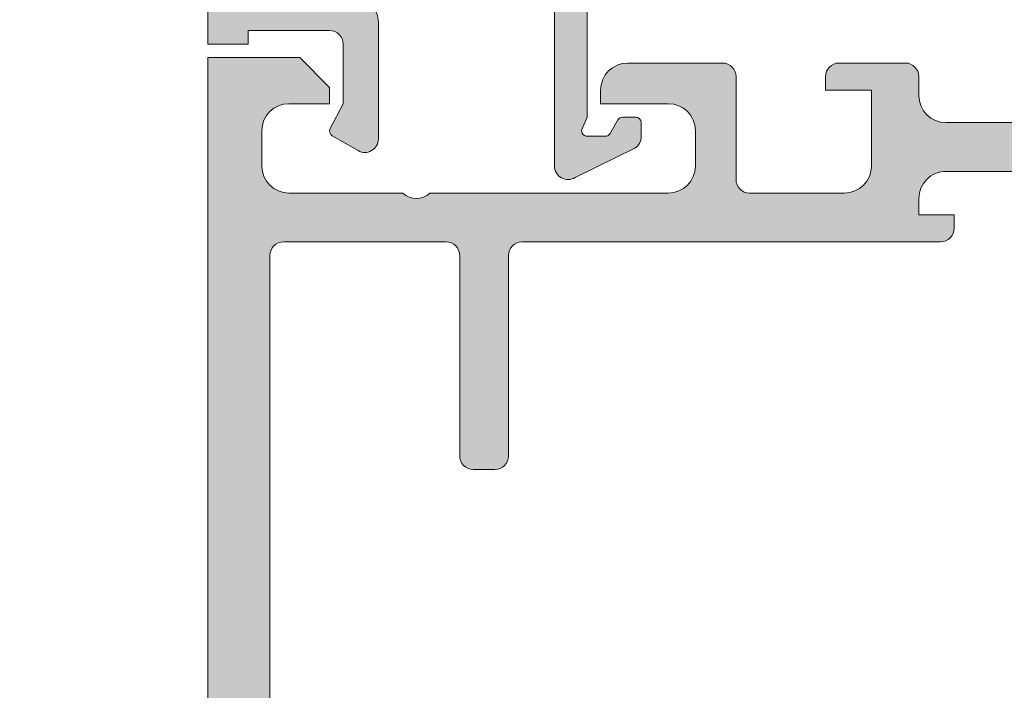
# Model space of a CAD drawing. Header units: metres. Extents: x -0.7 to 9.9, y -1.9 to 2.2.
# Tile 10 of 51: x -0.0536 to -0.0172, y -0.9035 to -0.8788. Entities that reach past the tile are written whole.
import ezdxf

# ---------------------------------------------------------------- set-up
doc = ezdxf.new("R2010")
doc.units = ezdxf.units.M
doc.header["$MEASUREMENT"] = 0
for name, color, linetype in [('152 - Bemaßung_ Beschriftung.Ausbau', 7, 'Continuous'), ('Neubau_301 - Elemente.Linie', 7, 'Continuous'), ('Neubau_302 - Elemente.Schraffur', 7, 'Continuous')]:
    doc.layers.add(name, color=color, linetype=linetype)
doc.styles.add('ERSTELLTER_STIL_1', font='txt')
doc.dimstyles.new('ERSTELLTER_STIL__1', dxfattribs={"dimtxt": 0.02, "dimasz": 0.01064, "dimexe": 0.18, "dimexo": 0.0625, "dimgap": 0, "dimtad": 1, "dimzin": 0, "dimdsep": 46, "dimtxsty": 'ERSTELLTER_STIL_1', "dimblk": 'ARROWHEAD_2', "dimblk1": 'ARROWHEAD_2', "dimblk2": 'ARROWHEAD_2', "dimcen": 0.09, "dimse1": 1, "dimse2": 1, "dimclrd": 7, "dimclre": 7, "dimclrt": 7, "dimazin": 0, "dimtfac": 1, "dimtdec": 4, "dimtmove": 0, "dimatfit": 3, "dimfxl": 1, "dimtolj": 1, "dimtzin": 0, "dimarcsym": 0})

# ---------------------------------------------------------------- blocks, each defined once
blk = doc.blocks.new('*D27')
at = {"layer": '152 - Bemaßung_ Beschriftung.Ausbau', "color": 7, "linetype": 'Continuous', "lineweight": 5}
for p, q in [((-0.153641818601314, 0.0848448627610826), (-0.139641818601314, 0.0767619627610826)), ((-0.136141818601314, 0.0808034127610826), (-0.157141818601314, 0.0808034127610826)), ((-0.146641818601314, -0.9291965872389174), (-0.146641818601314, 0.0808034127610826)), ((-0.153641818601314, -0.9251551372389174), (-0.139641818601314, -0.9332380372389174)), ((-0.136141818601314, -0.9291965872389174), (-0.157141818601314, -0.9291965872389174))]:
    blk.add_line(p, q, dxfattribs=at)
at = {"layer": '152 - Bemaßung_ Beschriftung.Ausbau', "color": 7, "lineweight": 5, "char_height": 0.02, "attachment_point": 7, "rotation": 90, "style": 'ERSTELLTER_STIL_1'}
for s, insert in [('\\A1;{\\pql;\\fArial|b0|i0|c0|p38;Durchgangsbreite}', (-0.122641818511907, -0.5320825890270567)), ('\\A1;{\\pql;\\fArial|b0|i0|c0|p38;1,01}', (-0.150641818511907, -0.4508023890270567))]:
    blk.add_mtext(s, dxfattribs=dict(at, insert=insert))
blk = doc.blocks.new('ARROWHEAD_2')
at = {"color": 0, "linetype": 'Continuous', "lineweight": 0}
for p, q in [((-0.3781315, -0.655), (0.3781315, 0.655)), ((0, 0), (-1, 0))]:
    blk.add_line(p, q, dxfattribs=at)

msp = doc.modelspace()

# ---------------------------------------------------------------- hatches: boundary and pattern name
at = {"layer": 'Neubau_302 - Elemente.Schraffur', "linetype": 'Continuous', "lineweight": 5}
for points in [[(0.001504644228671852, -0.859050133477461, 0.6682007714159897), (0.002358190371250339, -0.8586965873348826), (0.002358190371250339, -0.8576965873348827, 0.4145766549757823), (0.001858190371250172, -0.8571965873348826), (0.0008581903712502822, -0.8571965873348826, -0.4145766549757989), (0.0003581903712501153, -0.8566965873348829), (0.0003581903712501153, -0.855696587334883, 0.4143950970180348), (-0.0001414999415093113, -0.8551965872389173), (-0.04614180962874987, -0.8551965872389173, 0.4145161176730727), (-0.04664180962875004, -0.8556965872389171), (-0.04664180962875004, -0.8796965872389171), (-0.04514180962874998, -0.8796965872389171), (-0.04514180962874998, -0.8791965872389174), (-0.04214180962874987, -0.8791965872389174, -0.4145149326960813), (-0.0416418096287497, -0.8796965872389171), (-0.0416418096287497, -0.8818965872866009), (-0.04211928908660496, -0.8828157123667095, 0.4012459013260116), (-0.04204180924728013, -0.8830811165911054), (-0.04109180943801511, -0.8836295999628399, 0.5773502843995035), (-0.04034180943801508, -0.8831965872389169), (-0.04034180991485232, -0.8788965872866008, 0.4145156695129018), (-0.04134180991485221, -0.8778965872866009), (-0.04464180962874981, -0.8778965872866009, -0.4145155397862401), (-0.04514180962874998, -0.8773965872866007), (-0.04514180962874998, -0.8570965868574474, -0.4145134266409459), (-0.04464180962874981, -0.8565965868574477), (-0.03434181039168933, -0.8565965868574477, -0.4145148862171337), (-0.03384181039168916, -0.8570965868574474), (-0.03384181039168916, -0.8841965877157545, 0.5892878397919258), (-0.03307654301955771, -0.8846204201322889), (-0.03087681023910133, -0.8835435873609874, 0.2569505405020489), (-0.03064180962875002, -0.8831195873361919), (-0.03064180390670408, -0.8825965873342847, 0.4130465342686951), (-0.03084181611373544, -0.8823965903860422), (-0.03132650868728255, -0.8823965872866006, 0.265753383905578), (-0.031499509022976, -0.8824965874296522), (-0.03178821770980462, -0.8829969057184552, -0.2688046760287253), (-0.03196150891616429, -0.8830965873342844), (-0.0326418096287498, -0.8830965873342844, -0.4931478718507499), (-0.03283499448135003, -0.8828448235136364), (-0.0326418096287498, -0.8823965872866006), (-0.0326418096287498, -0.8570965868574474, -0.4145148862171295), (-0.03214180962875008, -0.8565965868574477), (-0.001341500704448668, -0.8565965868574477, -0.4145158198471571), (-0.0008415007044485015, -0.8570965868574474), (-0.0008415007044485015, -0.8587255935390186, 0.1147446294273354), (-0.00070131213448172, -0.8593904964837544), (0.001423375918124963, -0.8639474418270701, 0.9956900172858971), (0.002293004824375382, -0.8634457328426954), (0.0003255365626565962, -0.8592264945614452, -0.8725976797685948), (0.001093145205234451, -0.8586386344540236)], [(-0.0438418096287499, -0.9203965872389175, -0.4142135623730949), (-0.04434180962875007, -0.9198965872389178), (-0.04434180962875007, -0.8874965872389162, -0.4142135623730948), (-0.0438418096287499, -0.8869965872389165), (-0.03784180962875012, -0.8869965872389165, -0.4142135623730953), (-0.03734180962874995, -0.8874965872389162), (-0.03734180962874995, -0.8948965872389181, 0.4142135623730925), (-0.03684180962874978, -0.8953965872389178), (-0.03604180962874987, -0.8953965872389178, 0.4142135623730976), (-0.03554180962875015, -0.8948965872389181), (-0.03554180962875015, -0.8874965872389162, -0.4142135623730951), (-0.03504180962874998, -0.8869965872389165), (-0.01959180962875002, -0.8869965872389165, 0.414213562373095), (-0.01909180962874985, -0.8864965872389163), (-0.01909180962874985, -0.8859965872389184), (-0.02039180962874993, -0.8859965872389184), (-0.02039180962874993, -0.885396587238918, -0.4142135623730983), (-0.01939180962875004, -0.8843965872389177), (0.002108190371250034, -0.8843965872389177, -0.4142135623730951), (0.003108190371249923, -0.885396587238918), (0.003108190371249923, -0.8859965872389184), (0.001808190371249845, -0.8859965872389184), (0.001808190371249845, -0.8864965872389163, 0.4142135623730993), (0.002308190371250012, -0.8869965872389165), (0.01775819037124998, -0.8869965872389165, -0.4142135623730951), (0.01825819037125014, -0.8874965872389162), (0.01825819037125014, -0.8948965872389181, 0.4142135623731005), (0.01875819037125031, -0.8953965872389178), (0.01955819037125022, -0.8953965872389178, 0.4142135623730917), (0.02005819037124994, -0.8948965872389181), (0.02005819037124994, -0.8874965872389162, -0.414213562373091), (0.02055819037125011, -0.8869965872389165), (0.02655819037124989, -0.8869965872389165, -0.4142135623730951), (0.02705819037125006, -0.8874965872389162), (0.02705819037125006, -0.9198965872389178, -0.4142135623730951), (0.02655819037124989, -0.9203965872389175), (0.02055819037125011, -0.9203965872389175, -0.4142135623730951), (0.02005819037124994, -0.9198965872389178), (0.02005819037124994, -0.9124965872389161, 0.4142135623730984), (0.01955819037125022, -0.9119965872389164), (0.01875819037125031, -0.9119965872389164, 0.4142135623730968), (0.01825819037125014, -0.9124965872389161), (0.01825819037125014, -0.9168965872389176, -0.4142135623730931), (0.01775819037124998, -0.9173965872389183), (0.01435819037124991, -0.9173965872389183, -0.4142135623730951), (0.01385819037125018, -0.9168965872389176), (0.01385819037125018, -0.9135965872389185, -0.4142135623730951), (0.01435819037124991, -0.9130965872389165), (0.01455819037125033, -0.9130965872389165, 0.4142135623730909), (0.01505819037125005, -0.9125965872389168), (0.01505819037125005, -0.9103965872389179, 0.4142135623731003), (0.01485819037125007, -0.910196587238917), (0.01455819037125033, -0.910196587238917, 0.4142135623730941), (0.01405819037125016, -0.9106965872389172), (0.01405819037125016, -0.911396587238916, -0.4142135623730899), (0.01385819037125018, -0.9115965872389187), (0.01205819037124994, -0.9115965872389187), (0.01205819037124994, -0.9173965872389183), (0.0116081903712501, -0.9173965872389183), (0.0116081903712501, -0.9188965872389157), (0.01205819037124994, -0.9188965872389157), (0.01205819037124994, -0.9268965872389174, 0.4142135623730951), (0.0125581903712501, -0.927396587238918), (0.01285819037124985, -0.927396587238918, 0.4142135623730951), (0.01385819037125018, -0.9263965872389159), (0.01385819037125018, -0.9247965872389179), (0.01335819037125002, -0.9247965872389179), (0.01385819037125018, -0.9219609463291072), (0.01385819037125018, -0.9196965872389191, -0.414213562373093), (0.01435819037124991, -0.9191965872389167), (0.01775819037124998, -0.9191965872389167, -0.4142135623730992), (0.01825819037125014, -0.9196965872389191), (0.01825819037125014, -0.9219609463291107), (0.01875819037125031, -0.9247965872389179), (0.01825819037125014, -0.9247965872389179), (0.01825819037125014, -0.9328965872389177, 0.4142135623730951), (0.01875819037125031, -0.9333965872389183), (0.01955819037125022, -0.9333965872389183, 0.4142135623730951), (0.02005819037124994, -0.9328965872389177), (0.02005819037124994, -0.9226965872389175, -0.4142135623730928), (0.02055819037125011, -0.9221965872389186), (0.02655819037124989, -0.9221965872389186, -0.4142135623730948), (0.02705819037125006, -0.9226965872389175), (0.02705819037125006, -0.9420965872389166, -0.4142135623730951), (0.02655819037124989, -0.9425965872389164), (0.02555819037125, -0.9425965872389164, 0.414213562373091), (0.02505819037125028, -0.943096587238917), (0.02505819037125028, -0.9443965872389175, 0.4142135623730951), (0.02555819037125, -0.9448965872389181), (0.02605819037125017, -0.9448965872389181), (0.02605819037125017, -0.943896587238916), (0.02655819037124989, -0.943896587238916, -0.4142135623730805), (0.02755819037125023, -0.9448965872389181), (0.02755819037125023, -0.9488965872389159, -0.4142135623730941), (0.02655819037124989, -0.949896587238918), (0.02605819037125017, -0.949896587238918), (0.02605819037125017, -0.9488965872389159), (0.02555819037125, -0.9488965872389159, 0.4142135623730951), (0.02505819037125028, -0.9493965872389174), (0.02505819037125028, -0.950696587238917, 0.414213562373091), (0.02555819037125, -0.9511965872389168), (0.02885819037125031, -0.9511965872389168, 0.4142135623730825), (0.02935819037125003, -0.950696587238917), (0.02935819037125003, -0.8556965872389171, 0.4142135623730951), (0.02885819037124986, -0.8551965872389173), (0.02435819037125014, -0.8551965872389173, 0.4142135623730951), (0.02385819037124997, -0.8556965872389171), (0.02385819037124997, -0.8569965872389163, 0.4142135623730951), (0.02435819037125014, -0.8574965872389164), (0.0248581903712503, -0.8574965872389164), (0.0248581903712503, -0.8564965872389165), (0.02635819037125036, -0.8564965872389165, -0.4142135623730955), (0.02735819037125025, -0.8574965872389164), (0.02735819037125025, -0.8614965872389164, -0.4142135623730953), (0.02635819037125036, -0.8624965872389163), (0.0248581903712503, -0.8624965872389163), (0.0248581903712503, -0.8614965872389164), (0.02435819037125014, -0.8614965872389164, 0.4142135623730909), (0.02385819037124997, -0.8619965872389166), (0.02385819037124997, -0.8647965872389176, 0.4744978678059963), (0.02445819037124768, -0.8652864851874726, 0.4744978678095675), (0.02505819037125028, -0.8647965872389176), (0.02505819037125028, -0.8642965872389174, -0.4142135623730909), (0.02555819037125, -0.8637965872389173), (0.02655819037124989, -0.8637965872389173, -0.4142135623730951), (0.02705819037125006, -0.8642965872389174), (0.02705819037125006, -0.8801965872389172), (0.02595819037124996, -0.8801965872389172), (0.0248581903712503, -0.8812965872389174), (0.0248581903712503, -0.8818965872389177), (0.02635819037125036, -0.8818965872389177, -0.4142135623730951), (0.02735819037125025, -0.8828965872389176), (0.02735819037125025, -0.8841965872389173, -0.4142135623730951), (0.02635819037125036, -0.8851965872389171), (0.02215819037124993, -0.8851965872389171, -0.4000000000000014), (0.02115819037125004, -0.8851965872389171), (0.01235819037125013, -0.8851965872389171, -0.4142135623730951), (0.01135819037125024, -0.8841965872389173), (0.01135819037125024, -0.8828965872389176, -0.4142135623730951), (0.01235819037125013, -0.8818965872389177), (0.01485819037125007, -0.8818965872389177), (0.01485819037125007, -0.8813965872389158, 0.4142135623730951), (0.01385819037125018, -0.8803965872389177), (0.01035819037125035, -0.8803965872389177, 0.4142135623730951), (0.00985819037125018, -0.8808965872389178), (0.00985819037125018, -0.8846965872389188, -0.4142135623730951), (0.009358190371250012, -0.8851965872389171), (0.005858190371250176, -0.8851965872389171, -0.4142135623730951), (0.004858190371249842, -0.8841965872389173), (0.004858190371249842, -0.8813965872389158), (0.006558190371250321, -0.8813965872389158), (0.006558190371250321, -0.8808965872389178, 0.4142135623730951), (0.006058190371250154, -0.8803965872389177), (0.00360819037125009, -0.8803965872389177, 0.4142135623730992), (0.003108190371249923, -0.8808965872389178), (0.003108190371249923, -0.8815965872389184, -0.4142135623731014), (0.002108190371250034, -0.8825965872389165), (-0.01939180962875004, -0.8825965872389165, -0.4142135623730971), (-0.02039180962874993, -0.8815965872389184), (-0.02039180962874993, -0.8808965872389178, 0.414213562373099), (-0.02089180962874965, -0.8803965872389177), (-0.02334180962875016, -0.8803965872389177, 0.4142135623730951), (-0.02384180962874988, -0.8808965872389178), (-0.02384180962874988, -0.8813965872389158), (-0.02214180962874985, -0.8813965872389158), (-0.02214180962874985, -0.8841965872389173, -0.4142135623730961), (-0.02314180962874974, -0.8851965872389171), (-0.02664180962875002, -0.8851965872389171, -0.4142135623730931), (-0.02714180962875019, -0.8846965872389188), (-0.02714180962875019, -0.8808965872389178, 0.4142135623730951), (-0.02764180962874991, -0.8803965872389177), (-0.03114180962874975, -0.8803965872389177, 0.4142135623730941), (-0.03214180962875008, -0.8813965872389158), (-0.03214180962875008, -0.8818965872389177), (-0.02964180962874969, -0.8818965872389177, -0.4142135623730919), (-0.0286418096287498, -0.8828965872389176), (-0.0286418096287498, -0.8841965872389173, -0.4142135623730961), (-0.02964180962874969, -0.8851965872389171), (-0.03844180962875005, -0.8851965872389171, -0.4000000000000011), (-0.03944180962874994, -0.8851965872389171), (-0.04364180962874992, -0.8851965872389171, -0.4142135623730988), (-0.04464180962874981, -0.8841965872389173), (-0.04464180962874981, -0.8828965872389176, -0.4142135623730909), (-0.04364180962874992, -0.8818965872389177), (-0.04214180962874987, -0.8818965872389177), (-0.04214180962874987, -0.8812965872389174), (-0.04324180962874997, -0.8801965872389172), (-0.04664180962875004, -0.8801965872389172), (-0.04664180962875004, -0.9216965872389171, 0.4142135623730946), (-0.04614180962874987, -0.9221965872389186), (-0.03784180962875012, -0.9221965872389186, -0.4142135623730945), (-0.03734180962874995, -0.9226965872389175), (-0.03734180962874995, -0.9328965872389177, 0.4142135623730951), (-0.03684180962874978, -0.9333965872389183), (-0.03604180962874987, -0.9333965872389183, 0.4142135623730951), (-0.03554180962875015, -0.9328965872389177), (-0.03554180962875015, -0.9247965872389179), (-0.03604180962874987, -0.9247965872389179), (-0.03554180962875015, -0.9219609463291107), (-0.03554180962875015, -0.9196965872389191, -0.4142135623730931), (-0.03504180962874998, -0.9191965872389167), (-0.03164180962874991, -0.9191965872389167, -0.4142135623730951), (-0.03114180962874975, -0.9196965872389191), (-0.03114180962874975, -0.9219609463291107), (-0.03064180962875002, -0.9247965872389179), (-0.03114180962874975, -0.9247965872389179), (-0.03114180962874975, -0.9263965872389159, 0.4142135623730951), (-0.03014180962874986, -0.927396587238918), (-0.02984180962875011, -0.927396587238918, 0.4142135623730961), (-0.02934180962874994, -0.9268965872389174), (-0.02934180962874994, -0.9188965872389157), (-0.02889180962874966, -0.9188965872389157), (-0.02889180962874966, -0.9173965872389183), (-0.02934180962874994, -0.9173965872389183), (-0.02934180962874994, -0.9115965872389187), (-0.03114180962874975, -0.9115965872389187, -0.4142135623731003), (-0.03134180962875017, -0.911396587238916), (-0.03134180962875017, -0.9106965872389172, 0.4142135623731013), (-0.03184180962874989, -0.910196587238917), (-0.03214180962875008, -0.910196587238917, 0.4142135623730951), (-0.03234180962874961, -0.9103965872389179), (-0.03234180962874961, -0.9125965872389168, 0.4884838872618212), (-0.03173986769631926, -0.9131062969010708, -0.4732848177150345), (-0.03114180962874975, -0.9135965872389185), (-0.03114180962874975, -0.9168965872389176, -0.4142135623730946), (-0.03164180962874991, -0.9173965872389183), (-0.03504180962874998, -0.9173965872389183, -0.4142135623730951), (-0.03554180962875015, -0.9168965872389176), (-0.03554180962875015, -0.9124965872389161, 0.4142135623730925), (-0.03604180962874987, -0.9119965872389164), (-0.03684180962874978, -0.9119965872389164, 0.4142135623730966), (-0.03734180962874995, -0.9124965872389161), (-0.03734180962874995, -0.9198965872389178, -0.4142135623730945), (-0.03784180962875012, -0.9203965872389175)]]:
    msp.add_hatch(color=7, dxfattribs=at).paths.add_polyline_path(points)

# ---------------------------------------------------------------- linework, layer by layer
at = {"layer": 'Neubau_301 - Elemente.Linie', "color": 1, "linetype": 'Continuous', "lineweight": 5, "flags": 128}
for points in [[(-0.04664180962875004, -0.8556965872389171), (-0.04664180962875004, -0.8796965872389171), (-0.04514180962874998, -0.8796965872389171), (-0.04514180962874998, -0.8791965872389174), (-0.04214180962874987, -0.8791965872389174, -0.4145149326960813), (-0.0416418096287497, -0.8796965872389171), (-0.0416418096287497, -0.8818965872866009), (-0.04211928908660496, -0.8828157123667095, 0.4012459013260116), (-0.04204180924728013, -0.8830811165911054), (-0.04109180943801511, -0.8836295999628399, 0.5773502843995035), (-0.04034180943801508, -0.8831965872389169), (-0.04034180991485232, -0.8788965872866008, 0.4145156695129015), (-0.04134180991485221, -0.8778965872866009)], [(-0.03384181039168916, -0.8570965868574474), (-0.03384181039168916, -0.8841965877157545, 0.5892878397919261), (-0.03307654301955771, -0.8846204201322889), (-0.03087681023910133, -0.8835435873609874, 0.2569505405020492), (-0.03064180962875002, -0.8831195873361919), (-0.03064180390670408, -0.8825965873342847, 0.4130465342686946), (-0.03084181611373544, -0.8823965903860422), (-0.03132650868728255, -0.8823965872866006, 0.265753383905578), (-0.031499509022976, -0.8824965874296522), (-0.03178821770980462, -0.8829969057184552, -0.2688046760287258), (-0.03196150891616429, -0.8830965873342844), (-0.0326418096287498, -0.8830965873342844, -0.49314787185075), (-0.03283499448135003, -0.8828448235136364), (-0.0326418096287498, -0.8823965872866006), (-0.0326418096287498, -0.8570965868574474, -0.4145148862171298)], [(-0.04664180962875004, -0.9216965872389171), (-0.04664180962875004, -0.8801965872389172), (-0.04324180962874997, -0.8801965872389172), (-0.04214180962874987, -0.8812965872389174), (-0.04214180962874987, -0.8818965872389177), (-0.04364180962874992, -0.8818965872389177, 0.414213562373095), (-0.04464180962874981, -0.8828965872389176), (-0.04464180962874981, -0.8841965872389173, 0.414213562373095), (-0.04364180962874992, -0.8851965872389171), (-0.03944180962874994, -0.8851965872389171, 0.4000000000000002), (-0.03844180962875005, -0.8851965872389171), (-0.02964180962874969, -0.8851965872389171, 0.414213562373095), (-0.0286418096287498, -0.8841965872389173), (-0.0286418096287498, -0.8828965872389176, 0.414213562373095), (-0.02964180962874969, -0.8818965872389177), (-0.03214180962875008, -0.8818965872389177), (-0.03214180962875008, -0.8813965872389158, -0.414213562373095), (-0.03114180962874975, -0.8803965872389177), (-0.02764180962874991, -0.8803965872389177, -0.414213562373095), (-0.02714180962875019, -0.8808965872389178), (-0.02714180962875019, -0.8846965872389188, 0.414213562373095), (-0.02664180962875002, -0.8851965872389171), (-0.02314180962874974, -0.8851965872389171, 0.414213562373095), (-0.02214180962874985, -0.8841965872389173), (-0.02214180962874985, -0.8813965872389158), (-0.02384180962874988, -0.8813965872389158), (-0.02384180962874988, -0.8808965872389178, -0.414213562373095), (-0.02334180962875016, -0.8803965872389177), (-0.02089180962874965, -0.8803965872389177, -0.414213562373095), (-0.02039180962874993, -0.8808965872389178), (-0.02039180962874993, -0.8815965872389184, 0.414213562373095), (-0.01939180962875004, -0.8825965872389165), (0.002108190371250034, -0.8825965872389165, 0.414213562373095)], [(-0.01939180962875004, -0.8843965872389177, 0.414213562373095), (-0.02039180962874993, -0.885396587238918), (-0.02039180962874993, -0.8859965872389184), (-0.01909180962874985, -0.8859965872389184), (-0.01909180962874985, -0.8864965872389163, -0.414213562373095), (-0.01959180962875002, -0.8869965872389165), (-0.03504180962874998, -0.8869965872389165, 0.414213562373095), (-0.03554180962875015, -0.8874965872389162), (-0.03554180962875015, -0.8948965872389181, -0.414213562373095), (-0.03604180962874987, -0.8953965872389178), (-0.03684180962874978, -0.8953965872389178, -0.414213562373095), (-0.03734180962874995, -0.8948965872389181), (-0.03734180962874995, -0.8874965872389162, 0.414213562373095), (-0.03784180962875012, -0.8869965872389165), (-0.0438418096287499, -0.8869965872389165, 0.414213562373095), (-0.04434180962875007, -0.8874965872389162), (-0.04434180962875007, -0.9198965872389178, 0.414213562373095)], [(0.01775819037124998, -0.8869965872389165), (0.002308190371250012, -0.8869965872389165, -0.414213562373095), (0.001808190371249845, -0.8864965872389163), (0.001808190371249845, -0.8859965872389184), (0.003108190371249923, -0.8859965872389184), (0.003108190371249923, -0.885396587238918, 0.414213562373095), (0.002108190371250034, -0.8843965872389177), (-0.01939180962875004, -0.8843965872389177)]]:
    msp.add_lwpolyline(points, format="xyb", dxfattribs=at)

# ---------------------------------------------------------------- dimensions: what is measured, and where the dimension line sits
at = {"layer": '152 - Bemaßung_ Beschriftung.Ausbau', "color": 7, "linetype": 'Continuous', "lineweight": 5}
dim = msp.add_linear_dim(base=(-0.146641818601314, 0.0808034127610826), p1=(-0.04494658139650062, -0.9291965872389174), p2=(-0.04449180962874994, 0.0808034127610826), angle=90, text='<MeasuredValue>^MDurchgangsbreite', dimstyle='ERSTELLTER_STIL__1', dxfattribs=at)
dim.commit()
dim.dimension.update_dxf_attribs({"geometry": '*D27', "text_midpoint": (-0.132641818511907, -0.4173525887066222), "dimtype": 160, "text_rotation": 90})

doc.saveas('drawing.dxf')
